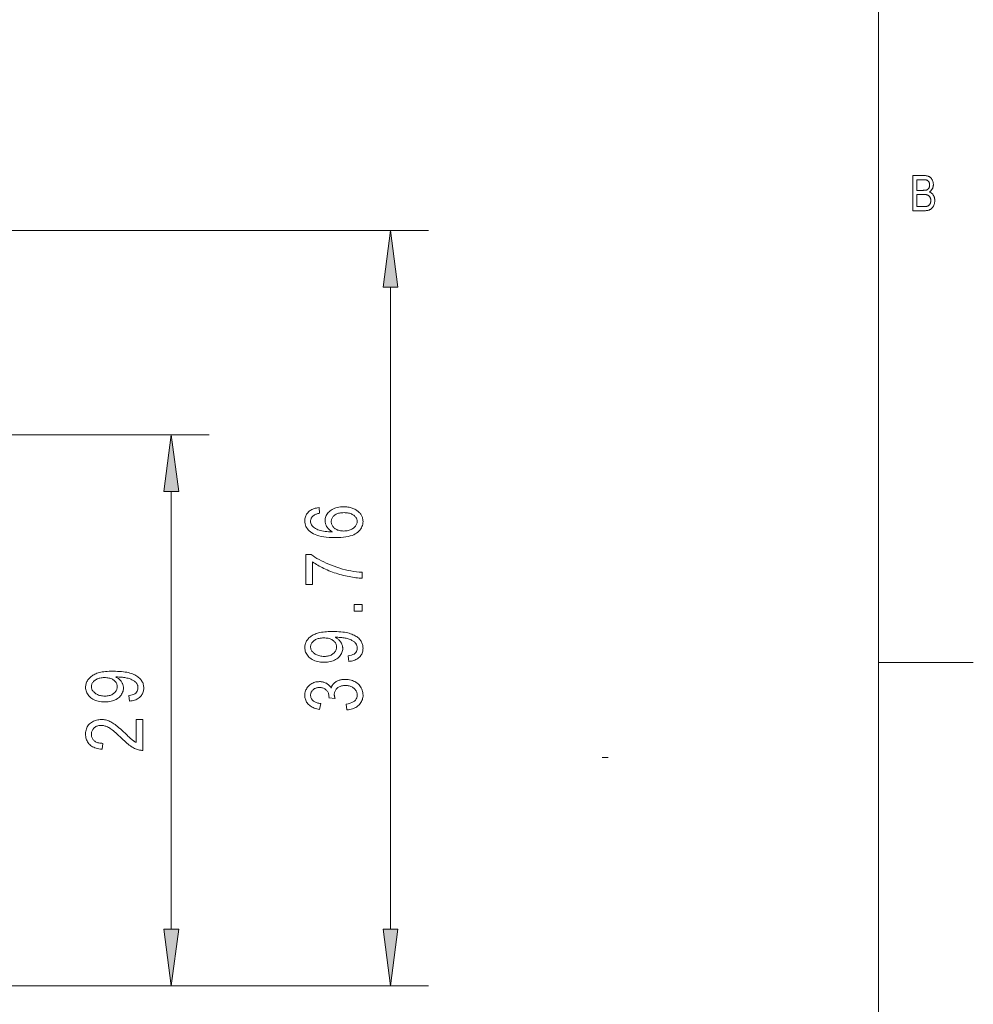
# Model space of a CAD drawing. Extents: x 1 to 211, y 3 to 294.
# Tile 15 of 30: x 161 to 211, y 50 to 102. Entities that reach past the tile are written whole.
import ezdxf

# ---------------------------------------------------------------- set-up
doc = ezdxf.new("R2010")
doc.units = 0

msp = doc.modelspace()

# ---------------------------------------------------------------- linework, layer by layer
at = {"color": 7, "lineweight": 13}
for p, q in [((205.716782, 288.883942), (205.716782, 7.883948)), ((149.157196, 91.124832), (182.032745, 91.124832)), ((180.032745, 54.339169), (180.032745, 88.150497)), ((205.716782, 7.883948), (205.716782, 85.883949)), ((168.488617, 54.339169), (168.488617, 77.390503)), ((154.03241, 51.364834), (182.032745, 51.364834))]:
    msp.add_line(p, q, dxfattribs=at)
at = {"color": 7, "lineweight": 13, "ltscale": 0.333905}
msp.add_line((157.132416, 80.364838), (170.488617, 80.364838), dxfattribs=at)
at = {"color": 7, "lineweight": 13, "ltscale": 0.125}
msp.add_line((210.716782, 68.383949), (205.716782, 68.383949), dxfattribs=at)
at = {"color": 7, "lineweight": 13, "ltscale": 0.007827}
msp.add_line((191.175842, 63.383949), (191.488937, 63.383949), dxfattribs=at)
at = {"color": 7, "lineweight": 13, "ltscale": 0.411405}
msp.add_line((154.03241, 51.364834), (170.488617, 51.364834), dxfattribs=at)
at = {"color": 7, "lineweight": 13}
for points in [[(207.5401, 92.16684), (207.5401, 94.018837), (208.109848, 94.018837), (208.143753, 94.018303), (208.176193, 94.016693), (208.207214, 94.014008), (208.236786, 94.010246), (208.264923, 94.005417), (208.291611, 93.999512), (208.316864, 93.992531), (208.340683, 93.984474), (208.363052, 93.975349), (208.383987, 93.965149), (208.403839, 93.953812), (208.422943, 93.941277), (208.44133, 93.927536), (208.458984, 93.912598), (208.475891, 93.896454), (208.492081, 93.87912), (208.507523, 93.86058), (208.522247, 93.840843), (208.536224, 93.819901), (208.549484, 93.79776), (208.561722, 93.77478), (208.572678, 93.75132), (208.582336, 93.727386), (208.590714, 93.702965), (208.597809, 93.678062), (208.603607, 93.652687), (208.608109, 93.626823), (208.611328, 93.600487), (208.613266, 93.573662), (208.613907, 93.546364), (208.613358, 93.521095), (208.611679, 93.496338), (208.608902, 93.472084), (208.605011, 93.448334), (208.600006, 93.425087), (208.593903, 93.402351), (208.58667, 93.380112), (208.578339, 93.358383), (208.568878, 93.337166), (208.558319, 93.316444), (208.546753, 93.296379), (208.534271, 93.27713), (208.520874, 93.258682), (208.506577, 93.241051), (208.491364, 93.22422), (208.47525, 93.208206), (208.458221, 93.192993), (208.440277, 93.178589), (208.421432, 93.165001), (208.401672, 93.152214), (208.427643, 93.141937), (208.452484, 93.13031), (208.476196, 93.117332), (208.498795, 93.102997), (208.520264, 93.087311), (208.540619, 93.070274), (208.55983, 93.051888), (208.577927, 93.03215), (208.59491, 93.011063), (208.610748, 92.988617), (208.625275, 92.964958), (208.63826, 92.940231), (208.649734, 92.914429), (208.659668, 92.88755), (208.668076, 92.859604), (208.674957, 92.830582), (208.680298, 92.800484), (208.684128, 92.76931), (208.686417, 92.737061), (208.68718, 92.703743), (208.686493, 92.670547), (208.684433, 92.638176), (208.680984, 92.606628), (208.676163, 92.575897), (208.669968, 92.54599), (208.662399, 92.516899), (208.653442, 92.488632), (208.643112, 92.461189), (208.631409, 92.434563), (208.618332, 92.40876), (208.604095, 92.384064), (208.588943, 92.360756), (208.572876, 92.338837), (208.555878, 92.318306), (208.537949, 92.299171), (208.519104, 92.281418), (208.499344, 92.26506), (208.478653, 92.250092), (208.457047, 92.236511), (208.434525, 92.224319), (208.410675, 92.213402), (208.385101, 92.203629), (208.357819, 92.195007), (208.328812, 92.187531), (208.29808, 92.181213), (208.26564, 92.176033), (208.231476, 92.172012), (208.195602, 92.169136), (208.158005, 92.167412), (208.118698, 92.16684)], [(207.740967, 93.240646), (208.069427, 93.240646), (208.094452, 93.240822), (208.117981, 93.241356), (208.14003, 93.242241), (208.160583, 93.243477), (208.179642, 93.245064), (208.19722, 93.247009), (208.213303, 93.249313), (208.22789, 93.251968), (208.240997, 93.254974), (208.252609, 93.258331), (208.267914, 93.264), (208.282501, 93.270386), (208.296356, 93.277489), (208.309509, 93.285316), (208.32193, 93.293861), (208.333633, 93.303131), (208.34462, 93.313118), (208.354889, 93.323822), (208.364426, 93.335251), (208.373245, 93.347397), (208.381287, 93.360352), (208.388489, 93.374199), (208.394836, 93.388954), (208.40033, 93.404594), (208.404984, 93.421143), (208.408798, 93.438583), (208.411758, 93.456917), (208.413879, 93.476151), (208.415146, 93.496284), (208.415573, 93.517311), (208.415192, 93.536934), (208.414032, 93.555893), (208.412109, 93.574173), (208.409409, 93.591797), (208.405945, 93.608742), (208.401703, 93.625015), (208.396698, 93.640625), (208.390915, 93.655563), (208.384354, 93.66983), (208.377045, 93.683434), (208.36908, 93.696289), (208.360611, 93.708321), (208.351654, 93.719528), (208.342178, 93.729919), (208.332199, 93.739494), (208.321701, 93.748238), (208.310715, 93.756165), (208.299225, 93.763275), (208.287216, 93.769562), (208.274719, 93.775024), (208.260941, 93.779823), (208.245132, 93.784119), (208.22728, 93.78791), (208.207397, 93.791191), (208.185486, 93.793968), (208.161545, 93.796249), (208.135559, 93.798012), (208.107559, 93.799278), (208.077499, 93.800034), (208.045425, 93.800285), (207.740967, 93.800285)], [(207.740967, 92.385391), (208.118698, 92.385391), (208.143051, 92.38562), (208.166092, 92.386299), (208.18782, 92.387436), (208.208237, 92.38903), (208.227341, 92.391075), (208.245132, 92.393578), (208.261597, 92.39653), (208.276764, 92.39994), (208.290604, 92.403809), (208.303131, 92.408127), (208.319901, 92.415123), (208.335861, 92.422958), (208.350983, 92.431648), (208.365295, 92.441177), (208.378784, 92.451553), (208.391449, 92.462784), (208.40329, 92.474854), (208.414307, 92.48777), (208.424515, 92.501534), (208.433884, 92.516144), (208.442413, 92.531563), (208.450027, 92.547752), (208.456757, 92.564713), (208.462585, 92.582443), (208.467529, 92.600945), (208.471558, 92.620216), (208.474701, 92.640259), (208.476944, 92.661072), (208.478287, 92.682655), (208.478729, 92.705009), (208.478302, 92.725655), (208.47702, 92.745659), (208.474869, 92.765022), (208.471863, 92.783737), (208.468002, 92.801804), (208.463272, 92.819237), (208.457687, 92.836014), (208.451248, 92.852158), (208.443939, 92.867653), (208.435791, 92.8825), (208.426895, 92.896637), (208.417419, 92.909988), (208.407333, 92.922562), (208.396667, 92.934349), (208.385406, 92.945351), (208.37355, 92.955566), (208.361099, 92.965004), (208.348053, 92.973663), (208.334427, 92.981529), (208.32019, 92.988617), (208.30484, 92.99498), (208.287827, 93.000671), (208.269165, 93.005692), (208.24884, 93.01004), (208.226868, 93.013725), (208.203232, 93.016739), (208.177948, 93.019081), (208.151016, 93.020752), (208.122421, 93.021759), (208.092163, 93.022095), (207.740967, 93.022095)], [(180.424316, 88.150497), (180.032745, 91.124832), (179.641174, 88.150497)], [(168.880188, 77.390503), (168.488617, 80.364838), (168.097031, 77.390503)], [(176.267395, 76.536987), (176.296051, 76.236168), (176.251129, 76.227165), (176.208878, 76.217346), (176.169281, 76.206703), (176.132339, 76.195244), (176.098053, 76.182968), (176.066437, 76.169868), (176.037491, 76.155952), (176.011185, 76.14122), (175.987549, 76.125664), (175.966583, 76.109299), (175.939362, 76.084656), (175.915009, 76.059036), (175.893524, 76.032433), (175.874908, 76.004845), (175.859146, 75.97628), (175.846252, 75.946732), (175.836227, 75.916199), (175.829056, 75.884682), (175.824768, 75.852188), (175.823334, 75.81871), (175.826599, 75.766953), (175.836426, 75.717285), (175.852798, 75.669708), (175.875717, 75.624222), (175.905182, 75.580818), (175.941208, 75.539497), (175.983765, 75.500275), (176.032883, 75.463127), (176.088547, 75.42807), (176.150757, 75.395111), (176.20993, 75.369034), (176.274521, 75.345665), (176.344513, 75.324997), (176.419891, 75.30703), (176.500687, 75.291763), (176.586884, 75.279198), (176.678482, 75.269333), (176.775467, 75.262177), (176.877869, 75.257713), (176.985672, 75.255951), (176.947342, 75.277359), (176.910904, 75.299828), (176.876373, 75.323364), (176.843735, 75.347961), (176.813019, 75.373619), (176.784195, 75.400345), (176.757278, 75.428131), (176.732254, 75.456985), (176.709137, 75.486908), (176.687927, 75.517891), (176.668686, 75.549591), (176.651459, 75.581657), (176.636261, 75.61409), (176.623093, 75.646896), (176.611954, 75.680069), (176.602844, 75.713608), (176.595749, 75.747513), (176.590683, 75.781792), (176.587646, 75.816437), (176.586639, 75.851448), (176.589279, 75.909225), (176.597229, 75.965515), (176.610489, 76.020309), (176.629028, 76.073608), (176.652878, 76.125412), (176.682037, 76.17572), (176.716492, 76.224533), (176.756241, 76.271858), (176.801285, 76.317688), (176.851639, 76.362022), (176.906433, 76.403427), (176.964813, 76.440483), (177.026764, 76.473175), (177.0923, 76.501503), (177.161407, 76.525482), (177.234116, 76.54509), (177.310394, 76.560349), (177.390244, 76.571243), (177.473694, 76.577782), (177.560715, 76.579964), (177.620316, 76.578873), (177.678787, 76.575584), (177.736145, 76.570114), (177.792358, 76.562447), (177.847458, 76.552597), (177.901428, 76.54055), (177.954285, 76.526321), (178.006012, 76.509895), (178.05661, 76.491287), (178.106079, 76.470482), (178.153702, 76.44796), (178.198776, 76.424194), (178.241287, 76.399178), (178.28125, 76.37291), (178.318649, 76.345398), (178.353485, 76.316635), (178.385757, 76.286621), (178.415482, 76.255363), (178.442657, 76.222855), (178.467255, 76.189102), (178.489426, 76.154373), (178.509247, 76.118958), (178.526749, 76.082832), (178.541916, 76.046021), (178.554749, 76.008514), (178.565247, 75.970306), (178.57341, 75.931404), (178.579239, 75.8918), (178.582733, 75.851509), (178.583908, 75.810524), (178.580551, 75.737343), (178.57048, 75.666786), (178.553696, 75.598846), (178.530212, 75.533524), (178.5, 75.470825), (178.463089, 75.410744), (178.419464, 75.353279), (178.36911, 75.298431), (178.312057, 75.246216), (178.248291, 75.196609), (178.176697, 75.150726), (178.09613, 75.10968), (178.006592, 75.073456), (177.908112, 75.042068), (177.800644, 75.015503), (177.684235, 74.993767), (177.558853, 74.976868), (177.4245, 74.96479), (177.281204, 74.95755), (177.128922, 74.955132), (176.959991, 74.957611), (176.801056, 74.965042), (176.65213, 74.977417), (176.513214, 74.994751), (176.384293, 75.017036), (176.265396, 75.044273), (176.156494, 75.076462), (176.057602, 75.113602), (175.968719, 75.155701), (175.889847, 75.202744), (175.819656, 75.253662), (175.756866, 75.307358), (175.701462, 75.363838), (175.653442, 75.423103), (175.612808, 75.485146), (175.579559, 75.549973), (175.553711, 75.617592), (175.535248, 75.687988), (175.524155, 75.761162), (175.520462, 75.837128), (175.522385, 75.892288), (175.528122, 75.945625), (175.537689, 75.997147), (175.551086, 76.046837), (175.568298, 76.094711), (175.589355, 76.14077), (175.614227, 76.184998), (175.642929, 76.227409), (175.675446, 76.268005), (175.711807, 76.30677), (175.751801, 76.343147), (175.795258, 76.376556), (175.842163, 76.40699), (175.892548, 76.434464), (175.946365, 76.458969), (176.003662, 76.480507), (176.064407, 76.499084), (176.128616, 76.514679), (176.196274, 76.527321)], [(177.560715, 75.303017), (177.624512, 75.30455), (177.685745, 75.309158), (177.744431, 75.316833), (177.800552, 75.327576), (177.854111, 75.341385), (177.905121, 75.358269), (177.953568, 75.37822), (177.999451, 75.401245), (178.042786, 75.427338), (178.083557, 75.456497), (178.121078, 75.487686), (178.154648, 75.519852), (178.18428, 75.553009), (178.209946, 75.587143), (178.231674, 75.622253), (178.249451, 75.658356), (178.26326, 75.695435), (178.273148, 75.733498), (178.279068, 75.772537), (178.281036, 75.812569), (178.279175, 75.847794), (178.27359, 75.882271), (178.264282, 75.915985), (178.251251, 75.948944), (178.234482, 75.98114), (178.214005, 76.012581), (178.189789, 76.043266), (178.161865, 76.073196), (178.130203, 76.102371), (178.094818, 76.130783), (178.056183, 76.157417), (178.014771, 76.181244), (177.970566, 76.202271), (177.923584, 76.220497), (177.87381, 76.235916), (177.821259, 76.248535), (177.76593, 76.258347), (177.707809, 76.26535), (177.646912, 76.269562), (177.583221, 76.270958), (177.520813, 76.269569), (177.461258, 76.265396), (177.404572, 76.258438), (177.350754, 76.248695), (177.299805, 76.236168), (177.251709, 76.220863), (177.206482, 76.202774), (177.164124, 76.1819), (177.124634, 76.158241), (177.087997, 76.131805), (177.054565, 76.103363), (177.024643, 76.073685), (176.998245, 76.042786), (176.975372, 76.010658), (176.956009, 75.977303), (176.94017, 75.942719), (176.927841, 75.906906), (176.919052, 75.869865), (176.913773, 75.831604), (176.912003, 75.792107), (176.913757, 75.753311), (176.919006, 75.71553), (176.92775, 75.678741), (176.940002, 75.642967), (176.95575, 75.608185), (176.974991, 75.574409), (176.997742, 75.541641), (177.023987, 75.509872), (177.053726, 75.479095), (177.086975, 75.449333), (177.123199, 75.421539), (177.161911, 75.39666), (177.203094, 75.37471), (177.24675, 75.355698), (177.292892, 75.3396), (177.341507, 75.326431), (177.392593, 75.316185), (177.446152, 75.308868), (177.502197, 75.304482)], [(175.925644, 72.479004), (175.571625, 72.479004), (175.571625, 74.071098), (175.858124, 74.071098), (175.953415, 74.00074), (176.054291, 73.932106), (176.160751, 73.865189), (176.272797, 73.799988), (176.390442, 73.736511), (176.513657, 73.674751), (176.642471, 73.614708), (176.776871, 73.556389), (176.916855, 73.499786), (177.062424, 73.444901), (177.210648, 73.393173), (177.358612, 73.346024), (177.506317, 73.303452), (177.653748, 73.265472), (177.800903, 73.232079), (177.9478, 73.203262), (178.094437, 73.179031), (178.240814, 73.159393), (178.386917, 73.144333), (178.532745, 73.13385), (178.532745, 72.8228), (178.456192, 72.825104), (178.377136, 72.829552), (178.295593, 72.836151), (178.211548, 72.844902), (178.125, 72.855797), (178.035965, 72.868843), (177.944427, 72.884041), (177.850403, 72.901382), (177.753876, 72.920876), (177.654846, 72.942513), (177.555038, 72.96608), (177.456177, 72.991341), (177.358261, 73.018303), (177.261292, 73.046967), (177.165253, 73.077316), (177.07016, 73.109375), (176.975998, 73.143127), (176.882782, 73.178589), (176.790512, 73.215736), (176.699188, 73.254585), (176.60968, 73.294594), (176.522873, 73.335213), (176.438766, 73.37645), (176.357361, 73.418297), (176.278656, 73.460762), (176.202652, 73.503838), (176.129349, 73.547531), (176.058746, 73.591835), (175.990845, 73.636749), (175.925644, 73.682281)], [(178.532745, 71.083374), (178.113235, 71.083374), (178.113235, 71.42717), (178.532745, 71.42717)], [(177.83902, 68.437401), (177.806274, 68.727982), (177.896484, 68.744598), (177.977188, 68.766617), (178.048401, 68.794044), (178.110123, 68.826866), (178.162354, 68.865097), (178.205078, 68.908722), (178.238312, 68.957756), (178.262054, 69.012184), (178.276291, 69.072021), (178.281036, 69.13726), (178.280014, 69.167274), (178.276901, 69.196732), (178.271744, 69.225632), (178.264511, 69.25399), (178.255203, 69.281784), (178.243835, 69.309036), (178.230408, 69.335732), (178.214905, 69.361877), (178.197327, 69.387466), (178.177704, 69.412498), (178.155426, 69.436882), (178.129929, 69.46051), (178.101242, 69.483376), (178.069321, 69.505486), (178.034195, 69.52684), (177.99585, 69.54744), (177.9543, 69.567276), (177.909546, 69.586365), (177.861557, 69.604691), (177.810379, 69.622253), (177.756699, 69.638588), (177.701263, 69.653198), (177.644058, 69.666092), (177.585098, 69.677261), (177.524384, 69.686714), (177.461914, 69.69445), (177.397675, 69.70047), (177.33168, 69.704765), (177.263931, 69.707344), (177.194412, 69.708206), (177.120743, 69.708206), (177.156403, 69.688721), (177.190567, 69.667931), (177.223206, 69.645828), (177.254333, 69.622421), (177.283936, 69.597702), (177.312042, 69.571671), (177.338623, 69.544327), (177.363693, 69.515678), (177.387238, 69.485718), (177.409286, 69.454453), (177.429504, 69.42247), (177.447586, 69.390358), (177.463547, 69.358131), (177.477386, 69.325775), (177.48909, 69.293297), (177.498672, 69.260696), (177.506119, 69.227982), (177.511429, 69.195137), (177.514633, 69.16217), (177.515686, 69.129074), (177.513062, 69.06974), (177.505173, 69.012062), (177.49202, 68.956047), (177.473618, 68.90168), (177.449951, 68.848976), (177.421021, 68.797928), (177.386841, 68.748543), (177.347397, 68.700806), (177.302689, 68.654739), (177.252731, 68.610321), (177.198212, 68.568909), (177.139816, 68.53186), (177.077545, 68.499168), (177.011429, 68.47084), (176.941422, 68.446861), (176.867554, 68.427246), (176.789825, 68.411995), (176.708237, 68.401093), (176.622757, 68.394562), (176.533432, 68.39238), (176.441284, 68.394638), (176.353134, 68.401421), (176.268982, 68.412727), (176.188812, 68.428558), (176.11264, 68.448914), (176.040451, 68.473785), (175.97226, 68.503181), (175.908051, 68.537102), (175.847839, 68.575539), (175.791611, 68.6185), (175.740097, 68.664703), (175.694, 68.712845), (175.653336, 68.762924), (175.618073, 68.814957), (175.588257, 68.868927), (175.563843, 68.92485), (175.544876, 68.982712), (175.531311, 69.042511), (175.523178, 69.104263), (175.520462, 69.167961), (175.521988, 69.213493), (175.52652, 69.258408), (175.534103, 69.302711), (175.544693, 69.346405), (175.558319, 69.389481), (175.574982, 69.431946), (175.594666, 69.473793), (175.617386, 69.515022), (175.643127, 69.555649), (175.671906, 69.59565), (175.703613, 69.634453), (175.738205, 69.671448), (175.77565, 69.70665), (175.815964, 69.740044), (175.859146, 69.771645), (175.905182, 69.801437), (175.954102, 69.82943), (176.005875, 69.855621), (176.060501, 69.88002), (176.118011, 69.902611), (176.17955, 69.923218), (176.246277, 69.941658), (176.318207, 69.957924), (176.39534, 69.972023), (176.477661, 69.983955), (176.565186, 69.993713), (176.657913, 70.001305), (176.755829, 70.006729), (176.858948, 70.009987), (176.967255, 70.01107), (177.088104, 70.009903), (177.203415, 70.006401), (177.313202, 70.000572), (177.417465, 69.992409), (177.516205, 69.981903), (177.609421, 69.969078), (177.697098, 69.953911), (177.779266, 69.936417), (177.855896, 69.916588), (177.927017, 69.894424), (177.99353, 69.87027), (178.056351, 69.844452), (178.115494, 69.816978), (178.170944, 69.787849), (178.222717, 69.757065), (178.270813, 69.724617), (178.315216, 69.690514), (178.355942, 69.654755), (178.392975, 69.617332), (178.426331, 69.578262), (178.456268, 69.537872), (178.483063, 69.496529), (178.506699, 69.454216), (178.527176, 69.41095), (178.54451, 69.366714), (178.558701, 69.321518), (178.569717, 69.27536), (178.577606, 69.228241), (178.582336, 69.180161), (178.583908, 69.131119), (178.581985, 69.075974), (178.576248, 69.022667), (178.566681, 68.971199), (178.553284, 68.92157), (178.536072, 68.873795), (178.51503, 68.82785), (178.490143, 68.783752), (178.461456, 68.741493), (178.428925, 68.701073), (178.392563, 68.662498), (178.352585, 68.626358), (178.309204, 68.593254), (178.26239, 68.563171), (178.212158, 68.536118), (178.158508, 68.512093), (178.101456, 68.491096), (178.04097, 68.473129), (177.977066, 68.458191), (177.90976, 68.446281)], [(176.515015, 69.675461), (176.452118, 69.674026), (176.391983, 69.669731), (176.334579, 69.662567), (176.279922, 69.652542), (176.228012, 69.639648), (176.178833, 69.623894), (176.132401, 69.60527), (176.088715, 69.583786), (176.04776, 69.559433), (176.009552, 69.532211), (175.974564, 69.503136), (175.943253, 69.473198), (175.915619, 69.442398), (175.891678, 69.410744), (175.871429, 69.378227), (175.854843, 69.344849), (175.841949, 69.310608), (175.832748, 69.275513), (175.827225, 69.239563), (175.825378, 69.202744), (175.827347, 69.164284), (175.833237, 69.126663), (175.843063, 69.089874), (175.856812, 69.053932), (175.874496, 69.018829), (175.896103, 68.984558), (175.921646, 68.951134), (175.951111, 68.918549), (175.984512, 68.886795), (176.021835, 68.855881), (176.062439, 68.82692), (176.105652, 68.801003), (176.151489, 68.77813), (176.199951, 68.758316), (176.251022, 68.741547), (176.304718, 68.727821), (176.361038, 68.717148), (176.419983, 68.709526), (176.481537, 68.704956), (176.5457, 68.70343), (176.603439, 68.70488), (176.658783, 68.709244), (176.711746, 68.716507), (176.762299, 68.726677), (176.810455, 68.739754), (176.856232, 68.755737), (176.899597, 68.77462), (176.940582, 68.796417), (176.979156, 68.821114), (177.01535, 68.848724), (177.048599, 68.878357), (177.078339, 68.909134), (177.104584, 68.941055), (177.127335, 68.974121), (177.146576, 69.008339), (177.162323, 69.043701), (177.174576, 69.080208), (177.183319, 69.117859), (177.188568, 69.156662), (177.190323, 69.196609), (177.188553, 69.236099), (177.183273, 69.274368), (177.174484, 69.311409), (177.162155, 69.347221), (177.146317, 69.381805), (177.126968, 69.415161), (177.10408, 69.447289), (177.077682, 69.478188), (177.04776, 69.507858), (177.014328, 69.536308), (176.977661, 69.562744), (176.938034, 69.586403), (176.895477, 69.607277), (176.84996, 69.625366), (176.801498, 69.640671), (176.750092, 69.653198), (176.69574, 69.662933), (176.638443, 69.669891), (176.578201, 69.674072)], [(166.294891, 66.34655), (166.262146, 66.637138), (166.352356, 66.653755), (166.43306, 66.675774), (166.504272, 66.703194), (166.565994, 66.736023), (166.618225, 66.774246), (166.66095, 66.817879), (166.694183, 66.866905), (166.717911, 66.921341), (166.732162, 66.981178), (166.736908, 67.046417), (166.73587, 67.076424), (166.732773, 67.105881), (166.7276, 67.134789), (166.720367, 67.163139), (166.711075, 67.190941), (166.699707, 67.218185), (166.686264, 67.244888), (166.670761, 67.271027), (166.653198, 67.296616), (166.63356, 67.321655), (166.611298, 67.346039), (166.5858, 67.369659), (166.557098, 67.392532), (166.525192, 67.414642), (166.490067, 67.435997), (166.451721, 67.456596), (166.410172, 67.476433), (166.365402, 67.495514), (166.317429, 67.51384), (166.266235, 67.53141), (166.21257, 67.547737), (166.15712, 67.562347), (166.09993, 67.575241), (166.04097, 67.586418), (165.980255, 67.595871), (165.917786, 67.603607), (165.853546, 67.609619), (165.787552, 67.613922), (165.719788, 67.616501), (165.650284, 67.617355), (165.576614, 67.617355), (165.612274, 67.597878), (165.646423, 67.577087), (165.679077, 67.554985), (165.71019, 67.53157), (165.739807, 67.506851), (165.767899, 67.48082), (165.794479, 67.453484), (165.81955, 67.424835), (165.843109, 67.394875), (165.865143, 67.363602), (165.885361, 67.331619), (165.903458, 67.299515), (165.919418, 67.267281), (165.933258, 67.234932), (165.944962, 67.202454), (165.954529, 67.169853), (165.96199, 67.137131), (165.9673, 67.104286), (165.97049, 67.07132), (165.971558, 67.038231), (165.968933, 66.978897), (165.961044, 66.921219), (165.947891, 66.865196), (165.929489, 66.810837), (165.905823, 66.758133), (165.876892, 66.707085), (165.842712, 66.657692), (165.803268, 66.609962), (165.75856, 66.563889), (165.708603, 66.51947), (165.654068, 66.478065), (165.595673, 66.44101), (165.533417, 66.408325), (165.467285, 66.37999), (165.397293, 66.356018), (165.323425, 66.336403), (165.245697, 66.321144), (165.164093, 66.310249), (165.078629, 66.303711), (164.989288, 66.301529), (164.897156, 66.303795), (164.809006, 66.310577), (164.724854, 66.321884), (164.644684, 66.337715), (164.568512, 66.358063), (164.496323, 66.382935), (164.428131, 66.412331), (164.363922, 66.446251), (164.303711, 66.484695), (164.247482, 66.527657), (164.195969, 66.573853), (164.149872, 66.621994), (164.109192, 66.672081), (164.073944, 66.724113), (164.044128, 66.778084), (164.019714, 66.834), (164.000732, 66.891861), (163.987183, 66.951668), (163.97905, 67.01342), (163.976334, 67.07711), (163.977844, 67.122643), (163.982391, 67.167564), (163.98996, 67.211868), (164.000565, 67.255554), (164.014191, 67.29863), (164.030853, 67.341095), (164.050537, 67.382942), (164.073257, 67.424179), (164.098999, 67.464798), (164.127762, 67.504807), (164.159485, 67.54361), (164.194077, 67.580605), (164.231522, 67.615799), (164.271835, 67.6492), (164.315018, 67.680794), (164.361053, 67.710587), (164.409958, 67.738586), (164.461731, 67.764778), (164.516373, 67.789169), (164.573883, 67.811768), (164.635406, 67.832367), (164.702148, 67.850807), (164.774078, 67.867081), (164.851212, 67.88118), (164.933533, 67.893112), (165.021057, 67.90287), (165.11377, 67.910461), (165.2117, 67.915886), (165.314819, 67.919136), (165.423126, 67.920219), (165.543961, 67.919052), (165.659286, 67.915558), (165.769073, 67.909729), (165.873337, 67.901558), (165.972076, 67.89106), (166.065277, 67.878235), (166.152969, 67.863068), (166.235138, 67.845573), (166.311768, 67.825745), (166.382889, 67.803581), (166.449387, 67.779419), (166.512222, 67.753609), (166.57135, 67.726135), (166.626816, 67.697006), (166.678589, 67.666214), (166.726669, 67.633774), (166.771088, 67.59967), (166.811798, 67.563904), (166.848846, 67.526489), (166.882202, 67.487411), (166.91214, 67.447029), (166.938934, 67.405678), (166.96257, 67.363373), (166.983047, 67.320099), (167.000381, 67.275864), (167.014557, 67.230675), (167.025589, 67.184517), (167.033463, 67.137398), (167.038193, 67.089317), (167.03978, 67.040276), (167.037857, 66.985123), (167.03212, 66.931816), (167.022552, 66.880356), (167.009155, 66.830727), (166.991943, 66.782944), (166.970886, 66.737), (166.946014, 66.692902), (166.917313, 66.650642), (166.884796, 66.610229), (166.848434, 66.571655), (166.808456, 66.535515), (166.76506, 66.502403), (166.718262, 66.472321), (166.66803, 66.445267), (166.61438, 66.421249), (166.557312, 66.400253), (166.496841, 66.382278), (166.432938, 66.36734), (166.365616, 66.355438)], [(164.970871, 67.584618), (164.90799, 67.583183), (164.847855, 67.578888), (164.790451, 67.571724), (164.735794, 67.561699), (164.683868, 67.548805), (164.634705, 67.533051), (164.588272, 67.514427), (164.544571, 67.492935), (164.503632, 67.468582), (164.465424, 67.441368), (164.430435, 67.412292), (164.399124, 67.382355), (164.37149, 67.351555), (164.347549, 67.319893), (164.327286, 67.287376), (164.310715, 67.253998), (164.297821, 67.219765), (164.28862, 67.184669), (164.283081, 67.148712), (164.28125, 67.1119), (164.283218, 67.073441), (164.289108, 67.035812), (164.29892, 66.999031), (164.312683, 66.963089), (164.330353, 66.927979), (164.351974, 66.893715), (164.377502, 66.860291), (164.406982, 66.827698), (164.440369, 66.795952), (164.477707, 66.765038), (164.518295, 66.736069), (164.561523, 66.710152), (164.607361, 66.687286), (164.655823, 66.667465), (164.706894, 66.650696), (164.76059, 66.636978), (164.81691, 66.626305), (164.875839, 66.618683), (164.937393, 66.614105), (165.001572, 66.612579), (165.059311, 66.614037), (165.114655, 66.618393), (165.167603, 66.625656), (165.21817, 66.635834), (165.266327, 66.648903), (165.312088, 66.664886), (165.355469, 66.683777), (165.396439, 66.705566), (165.435028, 66.73027), (165.471222, 66.757874), (165.504456, 66.787506), (165.53421, 66.818283), (165.560455, 66.850212), (165.583191, 66.883278), (165.602448, 66.917496), (165.618195, 66.952858), (165.630432, 66.989365), (165.639191, 67.027016), (165.64444, 67.065819), (165.646179, 67.105759), (165.644424, 67.145256), (165.639145, 67.183525), (165.630341, 67.220566), (165.618027, 67.256378), (165.602188, 67.290962), (165.582825, 67.324318), (165.559952, 67.356445), (165.533554, 67.387344), (165.503632, 67.417015), (165.4702, 67.445465), (165.433517, 67.471901), (165.393906, 67.49556), (165.351349, 67.516434), (165.305832, 67.534523), (165.25737, 67.549828), (165.205963, 67.562347), (165.151611, 67.57209), (165.094315, 67.579048), (165.034073, 67.583221)], [(177.740799, 65.883514), (177.691681, 66.186378), (177.803665, 66.208084), (177.903854, 66.235573), (177.992249, 66.268822), (178.068878, 66.307846), (178.133698, 66.352646), (178.186737, 66.403214), (178.227997, 66.459549), (178.257462, 66.521652), (178.275146, 66.589531), (178.281036, 66.663185), (178.279297, 66.703964), (178.274048, 66.743645), (178.265289, 66.782219), (178.253052, 66.819687), (178.237305, 66.856056), (178.218048, 66.891312), (178.195313, 66.925468), (178.169067, 66.958519), (178.139313, 66.990463), (178.106079, 67.021301), (178.070053, 67.050072), (178.031952, 67.075813), (177.991791, 67.098534), (177.94957, 67.118217), (177.905273, 67.134872), (177.858917, 67.148506), (177.810486, 67.159103), (177.759995, 67.166672), (177.707428, 67.171219), (177.652802, 67.172729), (177.60144, 67.171341), (177.552124, 67.167168), (177.504852, 67.16021), (177.459625, 67.150467), (177.416443, 67.137947), (177.375305, 67.122635), (177.336227, 67.104546), (177.299179, 67.083672), (177.264191, 67.06002), (177.231247, 67.033577), (177.200912, 67.005112), (177.173782, 66.97538), (177.149841, 66.944374), (177.129089, 66.912109), (177.111526, 66.878563), (177.097168, 66.843758), (177.085999, 66.807678), (177.078018, 66.770332), (177.073227, 66.73172), (177.071625, 66.691833), (177.072037, 66.674232), (177.073257, 66.655815), (177.075317, 66.636581), (177.078171, 66.616524), (177.081863, 66.59565), (177.086365, 66.573959), (177.091675, 66.551453), (177.097824, 66.528122), (177.104782, 66.503975), (177.112549, 66.479012), (176.78923, 66.513794), (176.79332, 66.560867), (176.791946, 66.604637), (176.787827, 66.646729), (176.780975, 66.687149), (176.771378, 66.725883), (176.759048, 66.762947), (176.743958, 66.798325), (176.726135, 66.832031), (176.705566, 66.864059), (176.682266, 66.894402), (176.656204, 66.923073), (176.627869, 66.949516), (176.597687, 66.973167), (176.565659, 66.994041), (176.531784, 67.012131), (176.496078, 67.027443), (176.458527, 67.039963), (176.419144, 67.049706), (176.377899, 67.056664), (176.334824, 67.060837), (176.289902, 67.062225), (176.248581, 67.061066), (176.208908, 67.057564), (176.170898, 67.051727), (176.134552, 67.043564), (176.099854, 67.033066), (176.066818, 67.020233), (176.035431, 67.005074), (176.005707, 66.987579), (175.977646, 66.967743), (175.951233, 66.945587), (175.926926, 66.921745), (175.905182, 66.896881), (175.886002, 66.870995), (175.86937, 66.844086), (175.855301, 66.816147), (175.843796, 66.787193), (175.834839, 66.757217), (175.828445, 66.726212), (175.824615, 66.694183), (175.823334, 66.661133), (175.824677, 66.626892), (175.82869, 66.593727), (175.835388, 66.561653), (175.844772, 66.530663), (175.856842, 66.500748), (175.871582, 66.471931), (175.889008, 66.444191), (175.909119, 66.417534), (175.9319, 66.391968), (175.957367, 66.367477), (175.985565, 66.344406), (176.01651, 66.323074), (176.050232, 66.303482), (176.0867, 66.285629), (176.125946, 66.269508), (176.167938, 66.255135), (176.212708, 66.2425), (176.260239, 66.231598), (176.310532, 66.222443), (176.363571, 66.215027), (176.298096, 65.914207), (176.223038, 65.927101), (176.151733, 65.942856), (176.084198, 65.961479), (176.020447, 65.982964), (175.960434, 66.007317), (175.904205, 66.034531), (175.85173, 66.064613), (175.80304, 66.097565), (175.758087, 66.133377), (175.716919, 66.17205), (175.679596, 66.212997), (175.646194, 66.255623), (175.61673, 66.299927), (175.591187, 66.345909), (175.56958, 66.39357), (175.551895, 66.442909), (175.538147, 66.493927), (175.52832, 66.546623), (175.52243, 66.600998), (175.520462, 66.657043), (175.522675, 66.715897), (175.529312, 66.772949), (175.540359, 66.828201), (175.555832, 66.881653), (175.575714, 66.933304), (175.600037, 66.983154), (175.628769, 67.031204), (175.661911, 67.077454), (175.699478, 67.121902), (175.74147, 67.164551), (175.786819, 67.204208), (175.834457, 67.239693), (175.884399, 67.270996), (175.936615, 67.298134), (175.991135, 67.321098), (176.047943, 67.339882), (176.10704, 67.354492), (176.168442, 67.364929), (176.232117, 67.371193), (176.298096, 67.373276), (176.338547, 67.372391), (176.378067, 67.36972), (176.416641, 67.365265), (176.454269, 67.359039), (176.490967, 67.351028), (176.526718, 67.341232), (176.561523, 67.329659), (176.595398, 67.316307), (176.628311, 67.301178), (176.660309, 67.284264), (176.691147, 67.265755), (176.720627, 67.245827), (176.748764, 67.224495), (176.775558, 67.201752), (176.800995, 67.177597), (176.825073, 67.152023), (176.847809, 67.125046), (176.869202, 67.096649), (176.889236, 67.066841), (176.907913, 67.035629), (176.916641, 67.064583), (176.926422, 67.092514), (176.937256, 67.119423), (176.949173, 67.145309), (176.962143, 67.170174), (176.976181, 67.194016), (176.991287, 67.216835), (177.007446, 67.238625), (177.024689, 67.259399), (177.042984, 67.279144), (177.062439, 67.298012), (177.083176, 67.316147), (177.105164, 67.333542), (177.128433, 67.350197), (177.152969, 67.366119), (177.178772, 67.381302), (177.205856, 67.395752), (177.234192, 67.409462), (177.263809, 67.422432), (177.294678, 67.434669), (177.326569, 67.445946), (177.359192, 67.456032), (177.392548, 67.464935), (177.426636, 67.472649), (177.461456, 67.479179), (177.497025, 67.48452), (177.533325, 67.488678), (177.570374, 67.491638), (177.608154, 67.493423), (177.646667, 67.494019), (177.727829, 67.491577), (177.806, 67.484276), (177.881149, 67.472099), (177.953293, 67.455055), (178.02243, 67.433136), (178.088562, 67.406349), (178.151672, 67.374695), (178.211792, 67.338165), (178.26889, 67.296768), (178.322998, 67.250496), (178.372955, 67.200829), (178.417664, 67.149239), (178.457108, 67.095726), (178.491287, 67.040291), (178.520218, 66.982933), (178.543884, 66.923645), (178.562286, 66.862442), (178.575439, 66.799309), (178.583328, 66.734253), (178.585953, 66.667274), (178.583664, 66.605209), (178.576782, 66.545067), (178.565323, 66.486847), (178.549286, 66.43055), (178.528656, 66.376175), (178.503448, 66.32373), (178.473648, 66.273201), (178.43927, 66.224602), (178.400299, 66.177925), (178.35675, 66.133171), (178.309341, 66.091263), (178.258774, 66.053116), (178.205063, 66.018738), (178.148193, 65.988121), (178.088165, 65.961273), (178.024994, 65.938187), (177.958679, 65.918869), (177.889206, 65.90332), (177.816574, 65.891533)], [(166.634583, 65.382706), (166.988617, 65.382706), (166.988617, 63.755829), (166.945129, 63.756023), (166.90062, 63.759064), (166.855087, 63.764946), (166.808533, 63.773674), (166.760956, 63.785248), (166.712357, 63.799664), (166.66272, 63.816925), (166.612076, 63.837029), (166.56041, 63.859982), (166.507706, 63.885777), (166.453552, 63.915253), (166.397461, 63.949253), (166.339432, 63.987778), (166.279495, 64.030823), (166.217636, 64.078392), (166.153854, 64.130478), (166.08815, 64.187096), (166.020508, 64.24823), (165.950958, 64.313889), (165.879471, 64.384071), (165.797073, 64.465866), (165.718506, 64.541809), (165.643753, 64.611893), (165.572845, 64.676132), (165.505753, 64.734512), (165.44249, 64.787041), (165.383057, 64.833725), (165.327438, 64.87455), (165.27565, 64.909523), (165.227692, 64.938637), (165.181976, 64.963524), (165.136887, 64.985786), (165.092422, 65.005432), (165.048599, 65.022461), (165.005417, 65.036865), (164.96286, 65.048653), (164.920929, 65.057823), (164.879654, 65.064369), (164.839005, 65.068298), (164.798981, 65.069611), (164.753998, 65.068268), (164.710693, 65.064247), (164.669113, 65.057549), (164.629211, 65.048164), (164.591019, 65.036102), (164.55452, 65.021355), (164.519714, 65.003929), (164.486618, 64.983826), (164.455215, 64.961037), (164.425522, 64.93557), (164.398102, 64.908142), (164.373581, 64.879456), (164.351944, 64.849533), (164.333191, 64.818352), (164.317307, 64.785927), (164.304337, 64.752258), (164.294235, 64.717331), (164.287018, 64.681168), (164.282684, 64.643745), (164.28125, 64.60508), (164.282806, 64.563683), (164.28746, 64.523796), (164.295242, 64.485428), (164.306137, 64.44857), (164.320129, 64.413231), (164.337234, 64.379402), (164.357452, 64.347092), (164.380783, 64.316292), (164.407227, 64.28701), (164.436768, 64.259239), (164.469223, 64.233582), (164.504379, 64.210617), (164.542236, 64.190361), (164.582794, 64.172798), (164.626068, 64.157944), (164.672028, 64.14579), (164.720688, 64.136337), (164.772049, 64.129578), (164.826111, 64.125526), (164.882889, 64.124176), (164.844009, 63.813129), (164.759781, 63.821468), (164.67984, 63.833389), (164.604172, 63.848888), (164.532791, 63.867973), (164.465683, 63.890636), (164.402847, 63.916882), (164.344284, 63.946705), (164.290009, 63.980114), (164.240005, 64.017105), (164.194275, 64.057671), (164.152863, 64.101372), (164.115814, 64.147751), (164.08313, 64.196815), (164.054794, 64.248558), (164.030823, 64.302979), (164.0112, 64.360085), (163.995956, 64.419868), (163.985046, 64.482338), (163.978516, 64.547485), (163.976334, 64.615311), (163.978867, 64.688789), (163.986481, 64.758598), (163.999176, 64.824745), (164.016937, 64.887238), (164.03978, 64.94606), (164.067688, 65.001221), (164.100677, 65.052719), (164.138733, 65.100548), (164.18187, 65.144722), (164.230087, 65.185226), (164.28154, 65.22197), (164.334366, 65.254845), (164.388596, 65.283852), (164.444214, 65.308998), (164.501236, 65.330269), (164.559631, 65.347672), (164.619431, 65.361206), (164.680618, 65.37088), (164.743195, 65.376678), (164.807175, 65.378616), (164.864227, 65.377098), (164.920822, 65.372559), (164.976944, 65.364983), (165.032593, 65.354385), (165.087784, 65.340752), (165.142487, 65.324097), (165.196732, 65.304413), (165.250488, 65.281693), (165.303787, 65.255951), (165.356628, 65.22718), (165.410965, 65.194168), (165.468811, 65.155724), (165.530151, 65.111824), (165.594986, 65.062485), (165.66333, 65.007706), (165.735168, 64.947479), (165.810501, 64.881813), (165.889343, 64.810699), (165.97168, 64.734146), (166.05751, 64.652145), (166.111008, 64.600037), (166.16098, 64.55175), (166.207428, 64.507294), (166.250366, 64.46666), (166.28978, 64.429855), (166.325668, 64.396881), (166.358047, 64.367729), (166.386902, 64.342407), (166.412231, 64.320908), (166.434036, 64.303238), (166.454102, 64.287781), (166.474152, 64.272911), (166.494202, 64.258636), (166.514267, 64.244957), (166.534317, 64.231873), (166.554367, 64.219376), (166.574432, 64.207474), (166.594482, 64.196167), (166.614532, 64.185455), (166.634583, 64.175339)], [(168.097031, 54.339169), (168.488617, 51.364834), (168.880188, 54.339169)], [(179.641174, 54.339169), (180.032745, 51.364834), (180.424316, 54.339169)]]:
    msp.add_lwpolyline(points, close=True, dxfattribs=at)
for points in [[(180.424316, 88.150497), (180.032745, 91.124832), (180.424316, 88.150497), (179.641174, 88.150497)], [(168.880188, 77.390503), (168.488617, 80.364838), (168.880188, 77.390503), (168.097031, 77.390503)], [(168.097031, 54.339169), (168.488617, 51.364834), (168.097031, 54.339169), (168.880188, 54.339169)], [(179.641174, 54.339169), (180.032745, 51.364834), (179.641174, 54.339169), (180.424316, 54.339169)]]:
    msp.add_solid(points, dxfattribs=at)

doc.saveas('drawing.dxf')
